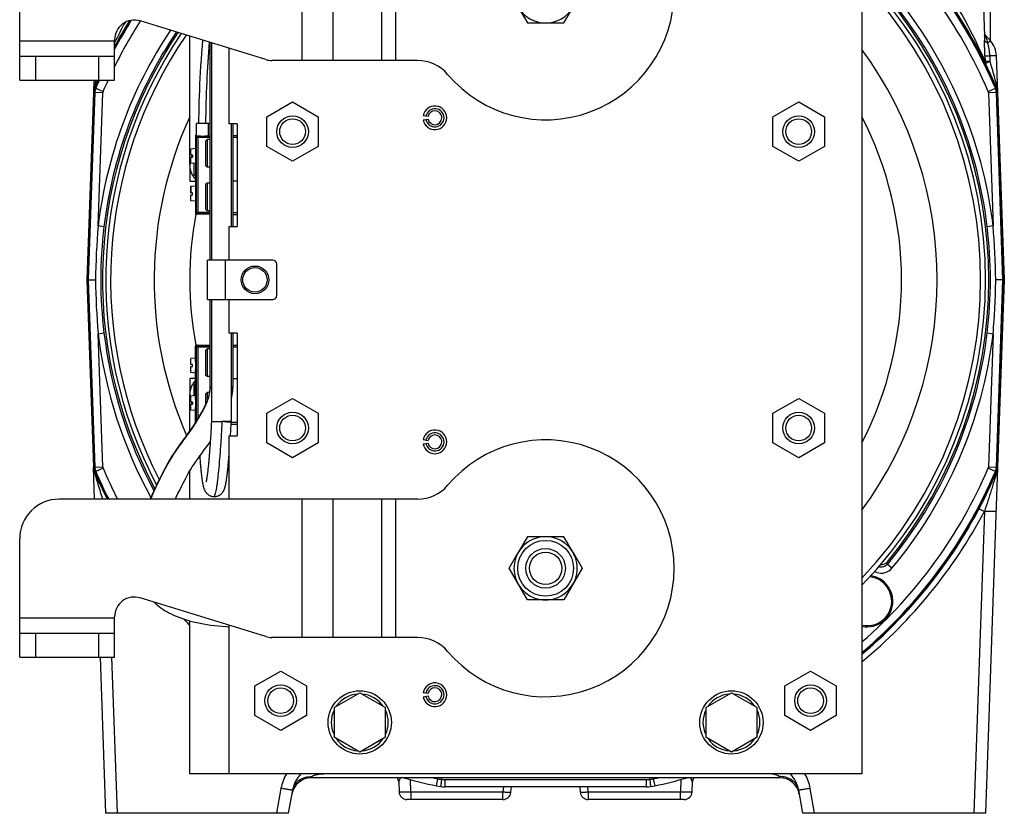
# Model space of a CAD drawing. Extents: x -849 to 1181, y 8 to 1248.
# Tile 6 of 35: x -849 to -600, y 541 to 742. Entities that reach past the tile are written whole.
import ezdxf

# ---------------------------------------------------------------- set-up
doc = ezdxf.new("R2010")
doc.units = 0
doc.header["$LTSCALE"] = 65.395
doc.layers.get('0').update_dxf_attribs({"linetype": 'CONTINUOUS'})

msp = doc.modelspace()

# ---------------------------------------------------------------- linework, layer by layer
at = {"color": 6, "linetype": 'CONTINUOUS'}
for p, q in [((-636.06, 801.04), (-636.06, 551.04)), ((-605.99, 764.11), (-605.07, 737.67)), ((-849.06, 726.54), (-849.06, 756.54)), ((-786.78, 731.76), (-818.59, 741.55)), ((-806.06, 705.04), (-806.06, 737.69)), ((-603.58, 736.52), (-604.91, 738)), ((-825.06, 726.54), (-825.06, 736.77)), ((-800.96, 736.12), (-800.96, 681.04)), ((-800.56, 736), (-800.56, 681.04)), ((-796.06, 715.54), (-796.06, 734.62)), ((-825.06, 732.54), (-849.06, 732.54)), ((-601.72, 723.51), (-602.04, 732.72)), ((-748.46, 731.54), (-785.31, 731.54)), ((-849.06, 726.54), (-825.06, 726.54)), ((-830.3, 726.54), (-830.4, 723.51)), ((-831.99, 676.04), (-830.33, 723.5)), ((-601.79, 723.5), (-600.13, 676.04)), ((-786.56, 717.29), (-780.06, 721.05)), ((-780.06, 721.05), (-773.56, 717.29)), ((-658.56, 717.29), (-652.06, 721.05)), ((-652.06, 721.05), (-645.56, 717.29)), ((-786.56, 709.79), (-786.56, 717.29)), ((-773.56, 717.29), (-773.56, 709.79)), ((-658.56, 709.79), (-658.56, 717.29)), ((-645.56, 717.29), (-645.56, 709.79)), ((-804.36, 712.23), (-804.36, 715.64)), ((-801.31, 712.44), (-801.31, 715.64)), ((-795.56, 715.54), (-795.56, 689.54)), ((-795.16, 715.54), (-795.16, 689.54)), ((-794.06, 715.54), (-794.06, 689.54)), ((-804.56, 712.34), (-804.56, 708.36)), ((-795.16, 712.54), (-794.06, 712.54)), ((-801.66, 711.54), (-802.06, 711.14)), ((-802.06, 711.14), (-802.06, 704.94)), ((-801.66, 711.54), (-801.66, 704.54)), ((-800.96, 711.54), (-801.66, 711.54)), ((-780.06, 706.03), (-786.56, 709.79)), ((-773.56, 709.79), (-780.06, 706.03)), ((-652.06, 706.03), (-658.56, 709.79)), ((-645.56, 709.79), (-652.06, 706.03)), ((-804.56, 709.24), (-805.81, 709.13)), ((-805.36, 707.59), (-805.36, 707.09)), ((-804.56, 705.44), (-805.81, 705.55)), ((-804.56, 706.32), (-804.56, 698.86)), ((-801.66, 704.54), (-802.06, 704.94)), ((-800.96, 704.54), (-801.66, 704.54)), ((-804.56, 699.74), (-805.81, 699.63)), ((-801.66, 700.54), (-802.06, 700.14)), ((-802.06, 700.14), (-802.06, 693.94)), ((-801.66, 700.54), (-801.66, 693.54)), ((-800.96, 700.54), (-801.66, 700.54)), ((-794.06, 701.04), (-795.16, 701.04)), ((-804.56, 695.94), (-805.81, 696.05)), ((-804.56, 696.82), (-804.56, 692.94)), ((-800.96, 692.64), (-804.26, 692.64)), ((-801.66, 693.54), (-802.06, 693.94)), ((-800.96, 693.54), (-801.66, 693.54)), ((-795.16, 692.54), (-794.06, 692.54)), ((-796.06, 681.04), (-796.06, 689.54)), ((-801.56, 671.04), (-801.56, 681.04)), ((-785.06, 681.04), (-801.56, 681.04)), ((-784.06, 672.04), (-784.06, 680.04)), ((-830.33, 628.58), (-831.99, 676.04)), ((-831.99, 676.04), (-829.9, 676.04)), ((-600.13, 676.04), (-602.22, 676.04)), ((-600.13, 676.04), (-601.79, 628.58)), ((-801.56, 671.04), (-785.06, 671.04)), ((-800.96, 671.04), (-800.96, 648.86)), ((-800.56, 671.04), (-800.56, 640.19)), ((-796.06, 662.54), (-796.06, 671.04)), ((-795.56, 662.54), (-795.56, 640.19)), ((-795.16, 662.54), (-795.16, 648.84)), ((-794.06, 662.54), (-794.06, 636.54)), ((-804.56, 655.36), (-804.56, 659.24)), ((-804.26, 659.54), (-800.96, 659.54)), ((-801.66, 658.54), (-802.06, 658.14)), ((-802.06, 658.14), (-802.06, 651.94)), ((-801.66, 658.54), (-801.66, 651.54)), ((-800.96, 658.54), (-801.66, 658.54)), ((-795.16, 659.54), (-794.06, 659.54)), ((-804.56, 656.24), (-805.81, 656.13)), ((-804.56, 652.44), (-805.81, 652.55)), ((-804.56, 645.86), (-804.56, 653.32)), ((-801.66, 651.54), (-802.06, 651.94)), ((-800.96, 651.54), (-801.66, 651.54)), ((-795.16, 651.04), (-794.06, 651.04)), ((-801.66, 647.54), (-802.06, 647.14)), ((-801.66, 647.54), (-801.66, 645.47)), ((-801.08, 647.54), (-801.66, 647.54)), ((-806.06, 637.8), (-806.06, 647.04)), ((-804.56, 646.74), (-805.81, 646.63)), ((-805.36, 645.09), (-805.36, 644.59)), ((-802.06, 647.14), (-802.06, 644.51)), ((-786.56, 642.29), (-780.06, 646.05)), ((-780.06, 646.05), (-773.56, 642.29)), ((-658.56, 642.29), (-652.06, 646.05)), ((-652.06, 646.05), (-645.56, 642.29)), ((-804.56, 642.94), (-805.81, 643.05)), ((-804.56, 640.01), (-804.56, 643.82)), ((-800.56, 640.19), (-798.06, 640.19)), ((-786.56, 634.79), (-786.56, 642.29)), ((-773.56, 642.29), (-773.56, 634.79)), ((-658.56, 634.79), (-658.56, 642.29)), ((-645.56, 642.29), (-645.56, 634.79)), ((-795.59, 639.54), (-794.06, 639.54)), ((-796.06, 620.54), (-796.06, 636.54)), ((-795.77, 636.54), (-795.73, 637.11)), ((-780.06, 631.03), (-786.56, 634.79)), ((-773.56, 634.79), (-780.06, 631.03)), ((-652.06, 631.03), (-658.56, 634.79)), ((-645.56, 634.79), (-652.06, 631.03)), ((-830.12, 620.54), (-830.4, 628.57)), ((-806.06, 620.54), (-806.06, 627.64)), ((-604.77, 541.04), (-601.72, 628.57)), ((-748.46, 620.54), (-839.06, 620.54)), ((-849.06, 580.54), (-849.06, 610.54)), ((-725.3, 603.04), (-722.99, 607.04)), ((-709.13, 607.04), (-706.82, 603.04)), ((-720.68, 595.04), (-725.3, 603.04)), ((-706.82, 603.04), (-711.44, 595.04)), ((-786.78, 585.76), (-818.59, 595.55)), ((-711.44, 595.04), (-720.68, 595.04)), ((-825.06, 580.54), (-825.06, 590.77)), ((-806.06, 551.04), (-806.06, 589.74)), ((-796.06, 551.04), (-796.06, 588.62)), ((-825.06, 586.54), (-849.06, 586.54)), ((-748.46, 585.54), (-785.31, 585.54)), ((-849.06, 580.54), (-825.06, 580.54)), ((-828.73, 580.54), (-827.35, 541.04)), ((-789.56, 573.29), (-783.06, 577.05)), ((-783.06, 577.05), (-776.56, 573.29)), ((-655.56, 573.29), (-649.06, 577.05)), ((-649.06, 577.05), (-642.56, 573.29)), ((-789.56, 565.79), (-789.56, 573.29)), ((-776.56, 573.29), (-776.56, 565.79)), ((-655.56, 565.79), (-655.56, 573.29)), ((-642.56, 573.29), (-642.56, 565.79)), ((-769.56, 567.79), (-763.06, 571.55)), ((-763.06, 571.55), (-756.56, 567.79)), ((-675.56, 567.79), (-669.06, 571.55)), ((-669.06, 571.55), (-662.56, 567.79)), ((-769.56, 567.79), (-769.56, 560.29)), ((-756.56, 560.29), (-756.56, 567.79)), ((-675.56, 567.79), (-675.56, 560.29)), ((-662.56, 560.29), (-662.56, 567.79)), ((-783.06, 562.03), (-789.56, 565.79)), ((-776.56, 565.79), (-783.06, 562.03)), ((-649.06, 562.03), (-655.56, 565.79)), ((-642.56, 565.79), (-649.06, 562.03)), ((-763.06, 556.53), (-769.56, 560.29)), ((-756.56, 560.29), (-763.06, 556.53)), ((-669.06, 556.53), (-675.56, 560.29)), ((-662.56, 560.29), (-669.06, 556.53)), ((-636.06, 551.04), (-806.06, 551.04)), ((-656.84, 550.04), (-775.28, 550.04)), ((-753.22, 549), (-753.13, 546.47)), ((-742.36, 550.04), (-742.41, 549.63)), ((-689.76, 550.04), (-689.71, 549.63)), ((-678.99, 546.47), (-678.9, 549)), ((-781.06, 541.04), (-780.02, 546.93)), ((-690.57, 547.76), (-741.56, 547.76)), ((-724.84, 546.37), (-724.72, 547.76)), ((-707.4, 547.76), (-707.28, 546.37)), ((-652.1, 546.93), (-651.06, 541.04)), ((-726.84, 544.54), (-751.13, 544.54)), ((-680.99, 544.54), (-705.28, 544.54)), ((-781.06, 541.04), (-827.35, 541.04)), ((-604.77, 541.04), (-651.06, 541.04))]:
    msp.add_line(p, q, dxfattribs=at)
at = {"color": 9, "linetype": 'CONTINUOUS'}
for p, q in [((-777.62, 731.54), (-777.62, 766.54)), ((-769.84, 766.54), (-769.84, 731.54)), ((-757.52, 731.54), (-757.52, 766.54)), ((-753.99, 766.54), (-753.99, 731.54)), ((-605.07, 737.67), (-605.07, 737.67)), ((-849.06, 736.54), (-825.06, 736.54)), ((-845.06, 732.54), (-845.06, 726.54)), ((-829.06, 726.54), (-829.06, 732.54)), ((-604.97, 732.73), (-604.93, 731.37)), ((-603.72, 732.73), (-603.68, 731.36)), ((-830.05, 723.43), (-831.71, 676.04)), ((-830.33, 723.5), (-830.05, 723.43)), ((-829.81, 724.51), (-830.09, 724.57)), ((-828.06, 723.37), (-830.05, 723.43)), ((-829.81, 724.51), (-827.98, 723.72)), ((-829.23, 689.67), (-828.06, 723.37)), ((-604.15, 723.72), (-602.31, 724.51)), ((-602.07, 723.43), (-604.07, 723.37)), ((-604.07, 723.37), (-602.89, 689.67)), ((-602.03, 724.57), (-602.31, 724.51)), ((-602.07, 723.43), (-601.79, 723.5)), ((-600.41, 676.04), (-602.07, 723.43)), ((-804.56, 712.34), (-804.33, 712.11)), ((-804.33, 693.17), (-804.33, 712.11)), ((-804.03, 712.11), (-804.03, 692.87)), ((-805.86, 699.58), (-805.86, 698.09)), ((-805.81, 699.63), (-805.81, 698.09)), ((-804.33, 693.17), (-804.56, 692.94)), ((-804.33, 693.17), (-800.96, 693.17)), ((-804.26, 692.64), (-804.03, 692.87)), ((-800.96, 692.87), (-804.03, 692.87)), ((-797.06, 681.04), (-797.06, 671.04)), ((-831.71, 676.04), (-830.05, 628.64)), ((-602.07, 628.64), (-600.41, 676.04)), ((-828.06, 628.71), (-829.23, 662.41)), ((-602.89, 662.41), (-604.07, 628.71)), ((-804.56, 659.24), (-804.33, 659.01)), ((-804.33, 640.38), (-804.33, 659.01)), ((-800.96, 659.01), (-804.33, 659.01)), ((-804.03, 659.31), (-804.26, 659.54)), ((-804.03, 659.31), (-804.03, 640.87)), ((-804.03, 659.31), (-800.96, 659.31)), ((-800.88, 648.84), (-800.88, 648.84)), ((-800.88, 648.84), (-800.88, 648.84)), ((-830.05, 628.64), (-830.33, 628.58)), ((-830.16, 627.5), (-830.17, 627.5)), ((-830.09, 627.51), (-829.81, 627.57)), ((-830.05, 628.64), (-828.06, 628.71)), ((-827.98, 628.36), (-829.81, 627.57)), ((-602.31, 627.57), (-604.15, 628.36)), ((-604.07, 628.71), (-602.07, 628.64)), ((-602.31, 627.57), (-602.03, 627.51)), ((-601.79, 628.58), (-602.07, 628.64)), ((-777.62, 585.54), (-777.62, 620.54)), ((-769.84, 620.54), (-769.84, 585.54)), ((-757.52, 585.54), (-757.52, 620.54)), ((-753.99, 620.54), (-753.99, 585.54)), ((-605.1, 617.45), (-607.77, 541.04)), ((-629.64, 604.03), (-629.63, 604.7)), ((-849.06, 590.54), (-825.06, 590.54)), ((-845.06, 586.54), (-845.06, 580.54)), ((-829.06, 580.54), (-829.06, 586.54)), ((-824.35, 541.04), (-825.73, 580.54)), ((-775.28, 550.04), (-775.1, 550.33)), ((-657.02, 550.33), (-656.84, 550.04)), ((-750.13, 546.47), (-750.24, 549.58)), ((-743.66, 547.98), (-743.28, 549.77)), ((-741.56, 549.58), (-690.57, 549.58)), ((-741.56, 549.58), (-741.56, 547.76)), ((-690.57, 547.76), (-690.57, 549.58)), ((-688.84, 549.77), (-688.46, 547.98)), ((-681.88, 549.58), (-681.99, 546.47)), ((-782.98, 547.35), (-784.09, 541.04)), ((-750.13, 546.47), (-726.84, 546.47)), ((-750.13, 546.47), (-750.13, 544.54)), ((-726.72, 547.76), (-726.84, 546.47)), ((-726.84, 544.54), (-726.84, 546.47)), ((-705.28, 546.47), (-705.4, 547.76)), ((-705.28, 546.47), (-681.99, 546.47)), ((-705.28, 546.47), (-705.28, 544.54)), ((-681.99, 544.54), (-681.99, 546.47)), ((-648.03, 541.04), (-649.14, 547.35))]:
    msp.add_line(p, q, dxfattribs=at)
at = {"color": 7, "linetype": 'CONTINUOUS'}
msp.add_line((-603.56, 736.5), (-603.56, 763.54), dxfattribs=at)
at = {"color": 2, "linetype": 'CONTINUOUS'}
for p, q in [((-722.99, 745.04), (-720.68, 741.04)), ((-711.44, 741.04), (-709.13, 745.04)), ((-720.68, 741.04), (-711.44, 741.04)), ((-830.4, 723.51), (-832.06, 676.04)), ((-600.06, 676.04), (-601.72, 723.51)), ((-745.78, 717.34), (-747.01, 717.56)), ((-800.96, 715.64), (-804.36, 715.64)), ((-794.06, 715.54), (-796.06, 715.54)), ((-747.01, 716.52), (-745.78, 716.74)), ((-804.56, 712.64), (-804.56, 712.34)), ((-804.36, 712.64), (-804.56, 712.64)), ((-804.04, 712.42), (-804.03, 712.41)), ((-804.03, 712.42), (-804.04, 712.42)), ((-804.33, 712.11), (-800.96, 712.11)), ((-794.06, 712.04), (-795.16, 712.04)), ((-805.86, 709.08), (-805.86, 707.59)), ((-805.81, 707.59), (-805.81, 709.13)), ((-805.36, 707.59), (-805.81, 707.59)), ((-804.56, 708.36), (-804.56, 706.32)), ((-806.06, 705.04), (-806.06, 701.04)), ((-805.86, 707.09), (-805.86, 705.6)), ((-805.81, 705.55), (-805.81, 707.09)), ((-805.81, 707.09), (-805.36, 707.09)), ((-805.06, 705.48), (-805.06, 702.73)), ((-805.06, 702.73), (-804.56, 702.44)), ((-806.06, 701.04), (-804.56, 701.04)), ((-805.81, 698.09), (-805.86, 698.09)), ((-805.86, 697.59), (-805.86, 696.1)), ((-805.36, 698.09), (-805.81, 698.09)), ((-805.81, 696.05), (-805.81, 697.59)), ((-805.81, 697.59), (-805.36, 697.59)), ((-805.36, 697.59), (-805.36, 698.09)), ((-804.56, 698.86), (-804.56, 696.82)), ((-804.56, 692.94), (-804.56, 692.64)), ((-804.56, 692.64), (-804.26, 692.64)), ((-804.52, 692.64), (-804.52, 692.63)), ((-804.51, 692.64), (-804.51, 692.63)), ((-795.16, 693.04), (-794.06, 693.04)), ((-827.74, 689.49), (-829.23, 689.67)), ((-796.06, 689.54), (-794.06, 689.54)), ((-602.89, 689.67), (-604.38, 689.49)), ((-832.06, 676.04), (-830.4, 628.57)), ((-601.72, 628.57), (-600.06, 676.04)), ((-829.23, 662.41), (-827.74, 662.59)), ((-794.06, 662.54), (-796.06, 662.54)), ((-604.38, 662.59), (-602.89, 662.41)), ((-804.56, 659.54), (-804.56, 659.24)), ((-804.26, 659.54), (-804.56, 659.54)), ((-794.06, 659.04), (-795.16, 659.04)), ((-805.86, 656.08), (-805.86, 654.59)), ((-805.81, 654.59), (-805.81, 656.13)), ((-804.56, 655.36), (-804.56, 653.32)), ((-805.86, 654.09), (-805.86, 652.6)), ((-805.36, 654.59), (-805.81, 654.59)), ((-805.81, 652.55), (-805.81, 654.09)), ((-805.81, 654.09), (-805.36, 654.09)), ((-805.36, 654.09), (-805.36, 654.59)), ((-806.06, 651.04), (-806.06, 647.04)), ((-804.56, 651.04), (-806.06, 651.04)), ((-804.56, 649.64), (-805.06, 649.35)), ((-805.06, 649.35), (-805.06, 646.7)), ((-800.56, 648.84), (-800.84, 648.84)), ((-795.16, 648.84), (-795.56, 648.84)), ((-805.86, 646.58), (-805.86, 645.09)), ((-805.81, 645.09), (-805.81, 646.63)), ((-805.36, 645.09), (-805.81, 645.09)), ((-804.56, 645.86), (-804.56, 643.82)), ((-805.86, 644.59), (-805.86, 643.1)), ((-805.81, 643.05), (-805.81, 644.59)), ((-805.81, 644.59), (-805.36, 644.59)), ((-795.56, 640.19), (-797.46, 640.19)), ((-795.56, 640.04), (-794.06, 640.04)), ((-796.06, 636.54), (-794.06, 636.54)), ((-745.78, 635.34), (-747.01, 635.56)), ((-747.01, 634.52), (-745.78, 634.74)), ((-720.68, 611.04), (-722.99, 607.04)), ((-711.44, 611.04), (-720.68, 611.04)), ((-709.13, 607.04), (-711.44, 611.04)), ((-628.49, 603.07), (-629.64, 604.03)), ((-745.78, 571.34), (-747.01, 571.56)), ((-747.01, 570.52), (-745.78, 570.74))]:
    msp.add_line(p, q, dxfattribs=at)
at = {"color": 6, "linetype": 'CONTINUOUS'}
for points in [[(-604.91, 738), (-604.92, 738.01), (-604.96, 738.06), (-604.99, 738.1), (-605.02, 738.14), (-605.04, 738.18), (-605.06, 738.21), (-605.08, 738.24), (-605.09, 738.27)], [(-802.83, 736.7), (-802.94, 735.19), (-803.07, 733.49), (-803.19, 731.83), (-803.3, 730.21), (-803.39, 728.62), (-803.48, 727.06), (-803.56, 725.53), (-803.63, 724.03), (-803.68, 722.56), (-803.73, 721.11), (-803.76, 719.69), (-803.79, 718.3), (-803.8, 716.92), (-803.81, 715.64)], [(-800.96, 648.86), (-800.97, 648.62), (-800.99, 648.27), (-801.03, 647.9), (-801.09, 647.53), (-801.16, 647.15), (-801.25, 646.77), (-801.35, 646.39), (-801.47, 646), (-801.61, 645.6), (-801.76, 645.21), (-801.93, 644.81), (-802.1, 644.41), (-802.29, 644.01), (-802.49, 643.61), (-802.7, 643.2), (-802.93, 642.78), (-803.16, 642.37), (-803.4, 641.94), (-803.65, 641.52), (-803.89, 641.09), (-804.15, 640.67), (-804.41, 640.26), (-804.67, 639.84), (-804.94, 639.42), (-805.22, 639), (-805.51, 638.58), (-805.81, 638.16), (-806.11, 637.73), (-806.42, 637.3), (-806.74, 636.86), (-807.06, 636.42)], [(-795.56, 645.62), (-795.49, 645.9), (-795.39, 646.43), (-795.31, 646.95), (-795.24, 647.46), (-795.2, 647.97), (-795.17, 648.46), (-795.16, 648.8)], [(-800.56, 640.19), (-800.6, 639.58), (-800.62, 639.16), (-800.64, 638.74), (-800.67, 638.33), (-800.69, 637.93), (-800.71, 637.54), (-800.74, 637.15), (-800.76, 636.77), (-800.78, 636.39), (-800.81, 636.02), (-800.83, 635.66), (-800.86, 635.3), (-800.88, 634.95), (-800.9, 634.61), (-800.93, 634.27), (-800.95, 633.95)], [(-795.73, 637.11), (-795.7, 637.6), (-795.67, 638.09), (-795.64, 638.6), (-795.61, 639.12), (-795.59, 639.64), (-795.56, 640.06)], [(-807.06, 636.42), (-807.71, 635.53), (-808.04, 635.07), (-808.38, 634.6), (-808.72, 634.13), (-809.06, 633.64), (-809.41, 633.15), (-809.76, 632.64), (-810.11, 632.11), (-810.46, 631.56), (-810.81, 631), (-811.16, 630.41), (-811.5, 629.81), (-811.85, 629.19), (-812.19, 628.56), (-812.53, 627.91), (-812.88, 627.25), (-813.22, 626.58), (-813.57, 625.88), (-813.92, 625.18), (-814.27, 624.45), (-814.63, 623.7), (-814.99, 622.93), (-815.35, 622.14), (-815.71, 621.32), (-816.05, 620.54)], [(-809.7, 620.54), (-809.48, 621.03), (-809.04, 621.94), (-808.6, 622.85), (-808.16, 623.74), (-807.71, 624.62), (-807.25, 625.49), (-806.8, 626.34), (-806.34, 627.16), (-805.88, 627.94), (-805.41, 628.7), (-804.93, 629.42), (-804.45, 630.13), (-803.96, 630.81), (-803.49, 631.47), (-803.02, 632.11), (-802.56, 632.74), (-802.12, 633.35), (-801.68, 633.95), (-801.26, 634.54), (-800.87, 635.1)], [(-800.95, 633.95), (-801, 633.31), (-801.02, 632.99), (-801.04, 632.69), (-801.06, 632.39), (-801.09, 632.1), (-801.11, 631.81), (-801.13, 631.54), (-801.16, 631.26), (-801.18, 630.99), (-801.2, 630.73), (-801.22, 630.48), (-801.24, 630.23), (-801.27, 629.99), (-801.29, 629.75), (-801.31, 629.52), (-801.33, 629.3), (-801.35, 629.08), (-801.37, 628.87), (-801.39, 628.66), (-801.42, 628.46), (-801.44, 628.27), (-801.46, 628.08), (-801.48, 627.89), (-801.5, 627.71), (-801.52, 627.54), (-801.54, 627.38), (-801.56, 627.21), (-801.58, 627.06), (-801.6, 626.91), (-801.62, 626.76), (-801.64, 626.62), (-801.66, 626.48), (-801.68, 626.35), (-801.7, 626.23), (-801.71, 626.11), (-801.73, 625.99), (-801.75, 625.88), (-801.77, 625.78), (-801.78, 625.68), (-801.8, 625.59), (-801.82, 625.51), (-801.83, 625.43), (-801.85, 625.35), (-801.86, 625.29), (-801.87, 625.22), (-801.89, 625.17), (-801.9, 625.12), (-801.91, 625.07), (-801.92, 625.03), (-801.93, 624.99), (-801.94, 624.96), (-801.94, 624.94), (-801.95, 624.92), (-801.95, 624.9), (-801.96, 624.9)], [(-803.53, 631.41), (-803.52, 631.26), (-803.5, 630.93), (-803.47, 630.62), (-803.45, 630.32), (-803.43, 630.02), (-803.4, 629.74), (-803.38, 629.46), (-803.36, 629.2), (-803.34, 628.94), (-803.31, 628.69), (-803.29, 628.45), (-803.27, 628.22), (-803.25, 627.99), (-803.23, 627.77), (-803.2, 627.56), (-803.18, 627.35), (-803.16, 627.15), (-803.14, 626.96), (-803.12, 626.77), (-803.09, 626.58), (-803.07, 626.4), (-803.05, 626.23), (-803.03, 626.06), (-803.01, 625.9), (-802.99, 625.74), (-802.96, 625.58), (-802.94, 625.44), (-802.92, 625.29), (-802.9, 625.15), (-802.88, 625.02), (-802.86, 624.88), (-802.83, 624.76), (-802.81, 624.63), (-802.79, 624.51), (-802.77, 624.39), (-802.74, 624.28), (-802.72, 624.16), (-802.7, 624.05), (-802.67, 623.95), (-802.65, 623.84), (-802.62, 623.74), (-802.6, 623.64), (-802.57, 623.54), (-802.54, 623.45), (-802.51, 623.35), (-802.48, 623.25), (-802.45, 623.16), (-802.41, 623.06), (-802.37, 622.97), (-802.33, 622.87), (-802.28, 622.77), (-802.23, 622.68), (-802.18, 622.58), (-802.12, 622.49), (-802.06, 622.39), (-802, 622.3), (-801.93, 622.21), (-801.86, 622.12), (-801.78, 622.03), (-801.7, 621.95), (-801.61, 621.87), (-801.51, 621.78), (-801.41, 621.71), (-801.3, 621.63), (-801.19, 621.56), (-801.07, 621.49), (-800.95, 621.43), (-800.83, 621.38), (-800.7, 621.33), (-800.57, 621.29), (-800.44, 621.26), (-800.31, 621.23), (-800.17, 621.21), (-800.04, 621.2), (-799.98, 621.19)], [(-799.98, 621.19), (-799.91, 621.19), (-799.78, 621.19), (-799.64, 621.2), (-799.5, 621.22), (-799.36, 621.24), (-799.22, 621.27), (-799.09, 621.31), (-798.95, 621.35), (-798.82, 621.41), (-798.7, 621.46), (-798.58, 621.53), (-798.47, 621.59), (-798.36, 621.67), (-798.26, 621.74), (-798.16, 621.82), (-798.06, 621.91), (-797.97, 622), (-797.88, 622.1), (-797.8, 622.19), (-797.72, 622.29), (-797.65, 622.39), (-797.59, 622.48), (-797.54, 622.57), (-797.49, 622.66), (-797.44, 622.75), (-797.4, 622.83), (-797.36, 622.92), (-797.32, 623.01), (-797.29, 623.11), (-797.25, 623.2), (-797.22, 623.29), (-797.19, 623.39), (-797.16, 623.49), (-797.13, 623.59), (-797.1, 623.69), (-797.07, 623.79), (-797.05, 623.9), (-797.02, 624.01), (-796.99, 624.13), (-796.97, 624.25), (-796.94, 624.37), (-796.92, 624.5), (-796.89, 624.63), (-796.87, 624.77), (-796.84, 624.92), (-796.82, 625.06), (-796.79, 625.22), (-796.77, 625.38), (-796.74, 625.54), (-796.72, 625.71), (-796.69, 625.89), (-796.67, 626.07), (-796.64, 626.26), (-796.62, 626.46), (-796.59, 626.66), (-796.56, 626.87), (-796.54, 627.09), (-796.51, 627.32), (-796.49, 627.55), (-796.46, 627.79), (-796.43, 628.04), (-796.41, 628.29), (-796.38, 628.56), (-796.35, 628.83), (-796.33, 629.11), (-796.3, 629.4), (-796.27, 629.7), (-796.24, 630.01), (-796.22, 630.32), (-796.19, 630.65), (-796.16, 630.98), (-796.13, 631.32), (-796.11, 631.68), (-796.08, 632.04), (-796.06, 632.26)], [(-815.12, 594.48), (-815.01, 594.38), (-814.63, 594.03), (-814.23, 593.69), (-813.8, 593.36), (-813.36, 593.03), (-812.89, 592.71), (-812.4, 592.4), (-811.88, 592.09), (-811.34, 591.79), (-810.77, 591.5), (-810.16, 591.21), (-809.51, 590.92), (-808.84, 590.65), (-808.13, 590.39), (-807.4, 590.14), (-806.64, 589.9), (-805.87, 589.69), (-805.07, 589.48), (-804.25, 589.29), (-803.41, 589.12), (-802.55, 588.96), (-801.66, 588.81), (-800.75, 588.68), (-799.82, 588.56), (-798.86, 588.46), (-797.88, 588.37), (-796.87, 588.29), (-796.06, 588.24)]]:
    msp.add_lwpolyline(points, dxfattribs=at)
for centre, radius in [((-780.06, 713.54), 4), ((-652.06, 713.54), 4), ((-780.06, 713.54), 3.25), ((-652.06, 713.54), 3.25), ((-789.56, 676.04), 3.5), ((-789.56, 676.04), 3.1), ((-780.06, 638.54), 4), ((-652.06, 638.54), 4), ((-780.06, 638.54), 3.25), ((-652.06, 638.54), 3.25), ((-716.06, 603.04), 7.06), ((-716.06, 603.04), 4.1), ((-783.06, 569.54), 4), ((-783.06, 569.54), 3.25), ((-649.06, 569.54), 4), ((-649.06, 569.54), 3.25)]:
    msp.add_circle(centre, radius, dxfattribs=at)
at = {"color": 2, "linetype": 'CONTINUOUS'}
for centre, radius in [((-716.06, 603.04), 5), ((-763.06, 564.04), 8), ((-669.06, 564.04), 8)]:
    msp.add_circle(centre, radius, dxfattribs=at)
at = {"color": 6, "linetype": 'CONTINUOUS'}
for centre, radius, start, end in [((-716.06, 749.04), 32.5, 220.3202, 139.6798), ((-716.06, 676.04), 123.93, 23.052, 49.7935), ((-716.06, 676.04), 111.25, 315.9821, 44.0179), ((-716.06, 676.04), 110, 316.6582, 43.3418), ((-716.06, 676.04), 112.07, 320.4656, 39.5344), ((-820.06, 736.77), 5, 72.8973, 180), ((-716.06, 676.04), 123.93, 148.0409, 151.5891), ((-716.06, 676.04), 112.07, 146.0604, 208.1452), ((-716.06, 676.04), 111.25, 145.9325, 207.8297), ((-716.06, 676.04), 110, 145.7337, 207.351), ((-608.04, 732.51), 6, 2, 42), ((-785.31, 736.54), 5, 252.8973, 270), ((-748.46, 721.54), 10, 40.3202, 90), ((-716.06, 676.04), 123.93, 155.9524, 156.948), ((-827.34, 723.39), 3, 157.2173, 177.9989), ((-827.34, 723.39), 2.99, 156.948, 157.2178), ((-827.05, 723.33), 3, 156.932, 177.9901), ((-605.07, 723.33), 3, 2.0098, 23.068), ((-604.78, 723.39), 2.99, 22.7822, 23.0519), ((-604.78, 723.39), 3, 2.0011, 22.7827), ((-744.06, 717.04), 3, 190, 170), ((-744.06, 717.04), 2.31, 190, 170), ((-804.05, 712.08), 0.341, 87.3967, 99.0243), ((-805.81, 699.58), 0.05, 95, 180), ((-785.06, 680.04), 1, 0, 90), ((-785.06, 672.04), 1, 270, 360), ((-744.06, 635.04), 3, 190, 170), ((-744.06, 635.04), 2.31, 190, 170), ((-716.06, 603.04), 32.5, 220.3202, 139.6798), ((-827.34, 628.69), 3, 182.0011, 202.7827), ((-827.34, 628.69), 2.99, 202.7822, 203.0519), ((-716.06, 676.04), 123.93, 203.052, 206.6055), ((-827.05, 628.75), 3, 182.0098, 203.068), ((-716.06, 676.04), 123.93, 310.2065, 336.948), ((-605.07, 628.75), 3, 336.932, 357.9901), ((-604.78, 628.69), 2.99, 336.948, 337.2178), ((-604.78, 628.69), 3, 337.2174, 357.9989), ((-748.46, 630.54), 10, 270, 319.6798), ((-839.06, 610.54), 10, 90, 180), ((-716.06, 676.04), 124, 206.5889, 206.5893), ((-716.06, 603.04), 8, 150, 30), ((-631.17, 605.97), 2, 266.1326, 320.4838), ((-820.06, 590.77), 5, 72.8973, 180), ((-634.74, 594.72), 6.5, 258.3054, 360), ((-785.31, 590.54), 5, 252.8973, 270), ((-748.46, 575.54), 10, 40.3202, 90), ((-744.06, 571.04), 3, 190, 170), ((-744.06, 571.04), 2.31, 190, 170), ((-772.14, 545.54), 8, 136.5589, 170), ((-659.98, 545.54), 8, 10, 43.4399), ((-775.28, 545.04), 5, 90, 170), ((-755.22, 548.93), 2, 2.0001, 33.5855), ((-716.06, 676.04), 131, 254.1272, 257.8365), ((-741.56, 557.76), 10, 257.8365, 270), ((-690.57, 557.76), 10, 270, 282.1635), ((-716.06, 676.04), 131, 282.1635, 285.8772), ((-676.91, 548.93), 2, 146.4145, 177.9999), ((-656.84, 545.04), 5, 10, 90), ((-751.13, 546.54), 2, 182, 270), ((-726.84, 546.54), 2, 270, 355), ((-705.28, 546.54), 2, 185, 270), ((-680.99, 546.54), 2, 270, 358)]:
    msp.add_arc(centre, radius, start, end, dxfattribs=at)
at = {"color": 2, "linetype": 'CONTINUOUS'}
for centre, radius, start, end in [((-716.06, 676.04), 124, 23.0447, 49.8207), ((-716.06, 749.04), 8, 210, 330), ((-716.06, 676.04), 124, 148.0727, 151.5304), ((-716.06, 676.04), 99, 323.9088, 36.0912), ((-603.54, 731.38), 1.39, 180.161, 206.1132), ((-716.06, 676.04), 124, 155.9667, 156.9553), ((-830.68, 724.8), 0.557, 336.9558, 338.2585), ((-830.68, 724.8), 0.563, 338.264, 341.9689), ((-601.44, 724.8), 0.563, 197.959, 201.7403), ((-601.44, 724.8), 0.557, 201.7461, 203.0442), ((-827.4, 723.41), 3, 156.9553, 178), ((-604.72, 723.41), 3, 2, 23.0447), ((-716.06, 676.04), 99, 155.38, 203.4437), ((-744.06, 717.04), 1.75, 10, 170), ((-744.06, 717.04), 1.75, 0.0123, 9.9877), ((-716.06, 676.04), 90, 332.738, 27.262), ((-744.06, 717.04), 1.75, 190, 360), ((-804.26, 712.34), 0.3, 109.4426, 180.0143), ((-804.03, 712.11), 0.3, 90.0814, 179.9149), ((-801.06, 705.04), 5, 149.3338, 155.7861), ((-801.06, 705.04), 5, 163.7821, 225.5615), ((-801.06, 705.04), 5, 161.9681, 163.7824), ((-716.06, 676.04), 90, 169.3764, 190.561), ((-804.26, 692.94), 0.3, 179.9863, 270.0137), ((-631.06, 673.07), 198.86, 175.2118, 179.144), ((-716.36, 676.05), 112.19, 173.1216, 180.0067), ((-715.96, 676.04), 112.39, 359.9994, 6.8723), ((-801.03, 673.07), 198.83, 0.8554, 4.7882), ((-631.08, 679.01), 198.84, 180.8555, 184.7881), ((-716.16, 676.04), 112.39, 179.9994, 186.8723), ((-715.76, 676.03), 112.19, 353.1216, 0.0067), ((-804.26, 659.24), 0.3, 89.9863, 180.0137), ((-801.06, 647.04), 5, 134.4383, 196.2177), ((-801.06, 647.04), 5, 196.2173, 198.0316), ((-801.06, 647.04), 5, 202.9584, 209.3462), ((-744.06, 635.04), 1.75, 10, 170), ((-744.06, 635.04), 1.75, 190, 360), ((-744.06, 635.04), 1.75, 0.0123, 9.9877), ((-827.4, 628.67), 3, 182, 203.0447), ((-716.06, 676.04), 124, 203.0447, 206.5889), ((-716.06, 676.04), 124, 310.1786, 336.9553), ((-604.72, 628.67), 3, 336.9553, 358), ((-716.06, 603.04), 8, 30, 150), ((-631.17, 605.31), 3.5, 251.369, 320.2217), ((-634.74, 594.72), 6.5, 0, 81.6258), ((-634.75, 594.71), 7.69, 71.3604, 75.9423), ((-744.06, 571.04), 1.75, 10, 170), ((-763.06, 564.04), 7.2, 94.5291, 145.4709), ((-763.06, 564.04), 7.2, 34.5291, 85.4709), ((-744.06, 571.04), 1.75, 190, 360), ((-744.06, 571.04), 1.75, 0.0123, 9.9877), ((-669.06, 564.04), 7.2, 94.5291, 145.4709), ((-669.06, 564.04), 7.2, 34.5291, 85.4709), ((-763.06, 564.04), 7.2, 154.5291, 205.4709), ((-763.06, 564.04), 7.2, 334.5291, 25.4709), ((-669.06, 564.04), 7.2, 154.5291, 205.4709), ((-669.06, 564.04), 7.2, 334.5291, 25.4709), ((-763.06, 564.04), 7.2, 214.5291, 265.4709), ((-763.06, 564.04), 7.2, 274.5291, 325.4709), ((-669.06, 564.04), 7.2, 214.5291, 265.4709), ((-669.06, 564.04), 7.2, 274.5291, 325.4709)]:
    msp.add_arc(centre, radius, start, end, dxfattribs=at)
at = {"color": 9, "linetype": 'CONTINUOUS'}
for centre, radius, start, end in [((-716.06, 676.04), 123.65, 23.0766, 49.6824), ((-716.06, 676.04), 121.65, 23.0766, 48.8783), ((-728.53, 677.34), 134.89, 23.6112, 33.5116), ((-716.06, 676.04), 112.49, 6.8668, 39.8008), ((-716.06, 676.04), 113.99, 6.8668, 39.8008), ((-716.06, 676.04), 123.65, 147.9199, 151.8329), ((-716.06, 676.04), 121.65, 147.4245, 153.6422), ((-702.67, 676.91), 135.91, 151.7819, 154.2304), ((-716.06, 676.04), 113.99, 146.3522, 173.1332), ((-716.06, 676.04), 112.49, 146.1257, 173.1332), ((-603.86, 738.95), 1.42, 209.519, 218.8542), ((-622.03, 737.08), 16.97, 2.0118, 2.2635), ((-603.89, 738.92), 1.38, 218.8774, 221.9932), ((-796.46, 674.7), 200.94, 14.5253, 16.379), ((-618.55, 670.2), 218.63, 165.0664, 165.4572), ((-716.06, 676.04), 123.65, 155.8942, 156.9234), ((-716.06, 676.04), 121.65, 155.4716, 156.9234), ((-827.06, 723.33), 0.999, 156.9233, 177.9989), ((-605.06, 723.33), 0.999, 2.0011, 23.0767), ((-804.03, 693.17), 0.3, 180.083, 269.917), ((-716.06, 676.04), 113.99, 186.8668, 208.8882), ((-716.06, 676.04), 112.49, 186.8668, 208.3072), ((-716.06, 676.04), 112.49, 320.1992, 353.1332), ((-716.06, 676.04), 113.99, 320.1992, 353.1332), ((-804.03, 659.01), 0.3, 90.083, 179.917), ((-800.64, 650.88), 2.05, 263.3725, 264.4713), ((-809.44, 649.04), 14.2, 358.8653, 359.1432), ((-716.06, 676.04), 123.65, 203.0766, 206.671), ((-827.06, 628.75), 0.999, 182.0011, 203.0767), ((-716.06, 676.04), 121.65, 203.0766, 207.1455), ((-716.06, 676.04), 121.65, 311.1217, 336.9234), ((-716.06, 676.04), 123.65, 310.3176, 336.9234), ((-605.06, 628.75), 0.999, 336.9233, 357.9989), ((-716.03, 676.07), 125.46, 309.6004, 332.1467), ((-634.74, 594.72), 6.2, 257.7328, 83.4918), ((-716.08, 676.07), 125.47, 223.1974, 224.1806), ((-772.15, 545.44), 11, 149.3671, 170.0095), ((-659.97, 545.44), 11, 9.9905, 30.6329), ((-716.06, 676.04), 129.17, 257.2839, 257.8365), ((-741.59, 557.61), 8.03, 257.8389, 264.1333), ((-741.56, 557.59), 8.01, 263.8923, 269.9994), ((-690.57, 557.59), 8.01, 270, 276.1083), ((-690.53, 557.61), 8.03, 275.8667, 282.1611), ((-716.06, 676.04), 129.17, 282.1635, 282.7185)]:
    msp.add_arc(centre, radius, start, end, dxfattribs=at)
at = {"color": 2, "linetype": 'CONTINUOUS'}
msp.add_ellipse((-603.44, 731.42), major_axis=(1.5, 0.05), ratio=0.035521, start_param=-3.021625, end_param=-1.729411, dxfattribs=at)
at = {"color": 9, "linetype": 'CONTINUOUS'}
for points, knots in [([(-605.07, 737.67), (-605.07, 737.58), (-605.06, 737.22), (-605.05, 736.86), (-605.05, 736.59)], [0, 0, 0, 0, 0.236188, 1, 1, 1, 1]), ([(-604.2, 736.02), (-604.26, 736.23), (-604.37, 736.64), (-604.54, 737.2), (-604.68, 737.61), (-604.81, 737.86), (-604.88, 737.96), (-604.91, 738)], [0, 0, 0, 0, 0.313759, 0.596162, 0.831637, 0.925577, 1, 1, 1, 1]), ([(-801.95, 715.64), (-801.95, 719.11), (-801.76, 725.96), (-801.29, 732.79), (-801.03, 736.15)], [0, 0, 0, 0, 0.507472, 1, 1, 1, 1]), ([(-604.97, 732.73), (-604.99, 733.39), (-605.02, 734.36), (-605.04, 735.65), (-605.05, 736.28), (-605.05, 736.59)], [0, 0, 0, 0, 0.508792, 0.75929, 1, 1, 1, 1]), ([(-605.05, 736.59), (-605.04, 736.52), (-604.99, 736.42), (-604.89, 736.32), (-604.74, 736.21), (-604.51, 736.1), (-604.31, 736.04), (-604.2, 736.02)], [0, 0, 0, 0, 0.181923, 0.290555, 0.412463, 0.691573, 1, 1, 1, 1]), ([(-604.2, 736.02), (-604.16, 736.05), (-604.07, 736.13), (-603.95, 736.23), (-603.85, 736.32), (-603.76, 736.39), (-603.69, 736.45), (-603.64, 736.49), (-603.61, 736.51), (-603.59, 736.52), (-603.58, 736.52), (-603.58, 736.52), (-603.58, 736.52)], [0, 0, 0, 0, 0.220496, 0.418013, 0.58991, 0.733881, 0.848012, 0.930811, 0.960132, 0.981309, 0.994389, 1, 1, 1, 1]), ([(-603.72, 732.73), (-603.73, 733.03), (-603.78, 733.62), (-603.9, 734.47), (-604.05, 735.27), (-604.15, 735.77), (-604.2, 736.02)], [0, 0, 0, 0, 0.271025, 0.533018, 0.778363, 1, 1, 1, 1]), ([(-604.97, 732.73), (-604.96, 732.73), (-604.92, 732.73), (-604.83, 732.72), (-604.71, 732.72), (-604.56, 732.71), (-604.37, 732.72), (-604.09, 732.72), (-603.87, 732.72), (-603.72, 732.73)], [0, 0, 0, 0, 0.036199, 0.102496, 0.19984, 0.325641, 0.475737, 0.643204, 1, 1, 1, 1]), ([(-602.04, 732.72), (-602.04, 732.72), (-602.05, 732.72), (-602.07, 732.73), (-602.12, 732.73), (-602.17, 732.74), (-602.24, 732.74), (-602.35, 732.74), (-602.53, 732.74), (-602.78, 732.74), (-603.07, 732.74), (-603.39, 732.73), (-603.61, 732.73), (-603.72, 732.73)], [0, 0, 0, 0, 0.005875, 0.020129, 0.043266, 0.075211, 0.115755, 0.164601, 0.285655, 0.434668, 0.607044, 0.797451, 1, 1, 1, 1]), ([(-815.95, 620.54), (-815.47, 621.67), (-814.43, 623.96), (-812.71, 627.4), (-811.15, 630.29), (-809.71, 632.5), (-808.58, 634.1), (-807.43, 635.68), (-806.26, 637.28), (-805.29, 638.65), (-804.54, 639.81), (-803.97, 640.73), (-803.41, 641.69), (-802.86, 642.67), (-802.33, 643.66), (-801.86, 644.66), (-801.47, 645.68), (-801.15, 646.7), (-800.94, 647.76), (-800.88, 648.48), (-800.88, 648.84)], [0, 0, 0, 0, 0.114402, 0.233217, 0.356803, 0.418365, 0.478615, 0.538698, 0.59971, 0.662141, 0.694452, 0.727891, 0.762525, 0.797824, 0.832564, 0.866629, 0.900283, 0.933437, 0.9663, 1, 1, 1, 1]), ([(-799.98, 621.19), (-799.95, 621.19), (-799.89, 621.21), (-799.82, 621.29), (-799.74, 621.4), (-799.64, 621.64), (-799.51, 622.05), (-799.37, 622.66), (-799.23, 623.42), (-799.1, 624.31), (-798.96, 625.33), (-798.77, 626.96), (-798.54, 629.33), (-798.29, 632.53), (-798.04, 636.2), (-797.89, 638.81), (-797.82, 640.19)], [0, 0, 0, 0, 0.003993, 0.009183, 0.016196, 0.025267, 0.049817, 0.082567, 0.122745, 0.16963, 0.223067, 0.283566, 0.425946, 0.59386, 0.783412, 1, 1, 1, 1]), ([(-797.46, 640.19), (-797.49, 640.19), (-797.61, 640.19), (-797.73, 640.2), (-797.82, 640.19)], [0, 0, 0, 0, 0.247515, 1, 1, 1, 1]), ([(-828.04, 620.54), (-828.25, 621.19), (-828.56, 622.17), (-828.96, 623.46), (-829.25, 624.42), (-829.49, 625.2), (-829.67, 625.82), (-829.8, 626.26), (-829.92, 626.67), (-830.01, 626.99), (-830.08, 627.21), (-830.12, 627.34), (-830.15, 627.43), (-830.16, 627.48), (-830.16, 627.5)], [0, 0, 0, 0, 0.28208, 0.421814, 0.559749, 0.694551, 0.759949, 0.823175, 0.882966, 0.936817, 0.960058, 0.979439, 0.993342, 1, 1, 1, 1]), ([(-601.96, 627.5), (-601.96, 627.5), (-601.96, 627.49), (-601.96, 627.48), (-601.96, 627.47)], [0, 0, 0, 0, 0.104392, 1, 1, 1, 1]), ([(-601.96, 627.47), (-602, 627.37), (-602.08, 627.09), (-602.27, 626.41), (-602.57, 625.41), (-602.95, 624.14), (-603.5, 622.36), (-604.21, 620.13), (-604.8, 618.34), (-605.1, 617.45)], [0, 0, 0, 0, 0.03173, 0.082025, 0.201521, 0.330138, 0.462326, 0.730742, 1, 1, 1, 1]), ([(-606.43, 618.1), (-606.43, 618.1), (-606.42, 618.1), (-606.4, 618.09), (-606.37, 618.08), (-606.33, 618.06), (-606.27, 618.04), (-606.2, 618.01), (-606.12, 617.97), (-606, 617.91), (-605.82, 617.82), (-605.59, 617.7), (-605.35, 617.58), (-605.18, 617.49), (-605.11, 617.45)], [0, 0, 0, 0, 0.004976, 0.017983, 0.039934, 0.071399, 0.112762, 0.163837, 0.224205, 0.29309, 0.452305, 0.630997, 0.817094, 1, 1, 1, 1]), ([(-602.11, 617.45), (-602.11, 617.44), (-602.13, 617.44), (-602.16, 617.43), (-602.23, 617.42), (-602.33, 617.42), (-602.45, 617.41), (-602.61, 617.41), (-602.79, 617.41), (-603.08, 617.4), (-603.48, 617.41), (-604.01, 617.42), (-604.56, 617.43), (-604.92, 617.44), (-605.1, 617.45)], [0, 0, 0, 0, 0.00511, 0.018125, 0.040228, 0.071913, 0.113446, 0.164678, 0.225246, 0.294352, 0.453911, 0.632632, 0.818375, 1, 1, 1, 1]), ([(-780.02, 546.93), (-779.98, 547.16), (-779.85, 547.64), (-779.5, 548.32), (-779, 548.94), (-778.13, 549.66), (-776.81, 550.25), (-775.66, 550.36), (-775.1, 550.33)], [0, 0, 0, 0, 0.10958, 0.225748, 0.348332, 0.4765, 0.741021, 1, 1, 1, 1]), ([(-775.1, 550.33), (-775.07, 550.37), (-775.01, 550.45), (-774.83, 550.58), (-774.54, 550.71), (-774.17, 550.82), (-773.64, 550.94), (-772.96, 551.02), (-772.42, 551.04), (-772.14, 551.04)], [0, 0, 0, 0, 0.043463, 0.096083, 0.216097, 0.343798, 0.473964, 0.736532, 1, 1, 1, 1]), ([(-657.02, 550.33), (-657.05, 550.37), (-657.11, 550.45), (-657.3, 550.58), (-657.58, 550.71), (-657.96, 550.82), (-658.48, 550.94), (-659.16, 551.02), (-659.7, 551.04), (-659.98, 551.04)], [0, 0, 0, 0, 0.043463, 0.096084, 0.216097, 0.343798, 0.473964, 0.736532, 1, 1, 1, 1]), ([(-652.1, 546.93), (-652.14, 547.16), (-652.27, 547.64), (-652.62, 548.32), (-653.12, 548.94), (-653.99, 549.66), (-655.31, 550.25), (-656.46, 550.36), (-657.02, 550.33)], [0, 0, 0, 0, 0.10958, 0.225746, 0.34833, 0.476499, 0.74102, 1, 1, 1, 1]), ([(-753.22, 549), (-753.22, 549.01), (-753.21, 549.01), (-753.2, 549.03), (-753.19, 549.06), (-753.17, 549.1), (-753.15, 549.14), (-753.11, 549.22), (-753.05, 549.33), (-752.98, 549.48), (-752.89, 549.65), (-752.81, 549.84), (-752.75, 549.97), (-752.72, 550.04)], [0, 0, 0, 0, 0.007076, 0.024148, 0.050846, 0.086588, 0.130856, 0.18298, 0.307968, 0.456334, 0.623483, 0.805707, 1, 1, 1, 1]), ([(-742.41, 549.63), (-742.42, 549.51), (-742.44, 549.27), (-742.48, 548.93), (-742.51, 548.66), (-742.53, 548.47), (-742.54, 548.34), (-742.55, 548.22), (-742.56, 548.12), (-742.57, 548.03), (-742.58, 547.95), (-742.59, 547.9), (-742.59, 547.87), (-742.59, 547.85), (-742.6, 547.83), (-742.6, 547.82), (-742.6, 547.82), (-742.6, 547.81), (-742.6, 547.81)], [0, 0, 0, 0, 0.199557, 0.389006, 0.561851, 0.640166, 0.712161, 0.777219, 0.834779, 0.884348, 0.925498, 0.957877, 0.970688, 0.981206, 0.989412, 0.995286, 0.998817, 1, 1, 1, 1]), ([(-689.71, 549.63), (-689.7, 549.51), (-689.68, 549.27), (-689.64, 548.93), (-689.61, 548.66), (-689.59, 548.47), (-689.58, 548.34), (-689.56, 548.22), (-689.55, 548.12), (-689.54, 548.03), (-689.54, 547.95), (-689.53, 547.9), (-689.53, 547.87), (-689.53, 547.85), (-689.52, 547.83), (-689.52, 547.82), (-689.52, 547.82), (-689.52, 547.81), (-689.52, 547.81)], [0, 0, 0, 0, 0.19956, 0.389012, 0.561859, 0.640174, 0.71217, 0.777227, 0.834786, 0.884354, 0.925503, 0.957881, 0.970691, 0.981209, 0.989414, 0.995288, 0.998818, 1, 1, 1, 1]), ([(-678.9, 549), (-678.9, 549.01), (-678.91, 549.01), (-678.92, 549.03), (-678.93, 549.06), (-678.95, 549.1), (-678.97, 549.14), (-679.01, 549.22), (-679.07, 549.33), (-679.14, 549.48), (-679.23, 549.65), (-679.32, 549.84), (-679.37, 549.97), (-679.4, 550.04)], [0, 0, 0, 0, 0.007112, 0.024136, 0.05078, 0.086583, 0.130859, 0.182974, 0.307966, 0.456344, 0.623474, 0.805703, 1, 1, 1, 1]), ([(-780.02, 546.93), (-780.02, 546.92), (-780.05, 546.92), (-780.08, 546.92), (-780.15, 546.92), (-780.24, 546.93), (-780.37, 546.94), (-780.52, 546.96), (-780.7, 546.98), (-780.98, 547.02), (-781.38, 547.08), (-781.9, 547.16), (-782.44, 547.25), (-782.8, 547.31), (-782.98, 547.35)], [0, 0, 0, 0, 0.005086, 0.018087, 0.04017, 0.071824, 0.113313, 0.164489, 0.224989, 0.294025, 0.453464, 0.63216, 0.81804, 1, 1, 1, 1]), ([(-753.13, 546.47), (-753.13, 546.47), (-753.12, 546.47), (-753.11, 546.46), (-753.09, 546.46), (-753.05, 546.46), (-752.99, 546.45), (-752.89, 546.45), (-752.76, 546.45), (-752.61, 546.44), (-752.44, 546.44), (-752.16, 546.44), (-751.77, 546.44), (-751.26, 546.45), (-750.71, 546.46), (-750.32, 546.47), (-750.13, 546.47)], [0, 0, 0, 0, 0.001666, 0.005458, 0.011574, 0.020038, 0.043969, 0.077066, 0.119027, 0.169454, 0.227868, 0.293707, 0.445074, 0.617754, 0.805125, 1, 1, 1, 1]), ([(-726.84, 546.47), (-726.71, 546.46), (-726.45, 546.44), (-726.09, 546.41), (-725.75, 546.39), (-725.49, 546.37), (-725.3, 546.36), (-725.19, 546.36), (-725.09, 546.35), (-725, 546.35), (-724.94, 546.35), (-724.89, 546.35), (-724.86, 546.36), (-724.85, 546.36), (-724.84, 546.37)], [0, 0, 0, 0, 0.194811, 0.382054, 0.554576, 0.705786, 0.771558, 0.829916, 0.880305, 0.922252, 0.955369, 0.97937, 0.994115, 1, 1, 1, 1]), ([(-707.28, 546.37), (-707.28, 546.36), (-707.26, 546.36), (-707.23, 546.35), (-707.18, 546.35), (-707.12, 546.35), (-707.03, 546.35), (-706.93, 546.36), (-706.82, 546.36), (-706.63, 546.37), (-706.37, 546.39), (-706.03, 546.41), (-705.67, 546.44), (-705.41, 546.46), (-705.28, 546.47)], [0, 0, 0, 0, 0.005885, 0.02063, 0.044631, 0.077748, 0.119695, 0.170084, 0.228442, 0.294214, 0.445424, 0.617946, 0.805189, 1, 1, 1, 1]), ([(-681.99, 546.47), (-681.8, 546.47), (-681.41, 546.46), (-680.86, 546.45), (-680.35, 546.44), (-679.96, 546.44), (-679.68, 546.44), (-679.51, 546.44), (-679.36, 546.45), (-679.23, 546.45), (-679.13, 546.45), (-679.07, 546.46), (-679.03, 546.46), (-679.01, 546.46), (-679, 546.47), (-678.99, 546.47), (-678.99, 546.47)], [0, 0, 0, 0, 0.194875, 0.382246, 0.554926, 0.706293, 0.772132, 0.830546, 0.880973, 0.922934, 0.956032, 0.979962, 0.988426, 0.994542, 0.998334, 1, 1, 1, 1]), ([(-649.14, 547.35), (-649.32, 547.31), (-649.68, 547.25), (-650.22, 547.16), (-650.74, 547.08), (-651.14, 547.02), (-651.42, 546.98), (-651.6, 546.96), (-651.75, 546.94), (-651.88, 546.93), (-651.97, 546.92), (-652.04, 546.92), (-652.07, 546.92), (-652.1, 546.92), (-652.1, 546.93)], [0, 0, 0, 0, 0.18196, 0.36784, 0.546536, 0.705975, 0.775011, 0.835511, 0.886687, 0.928176, 0.95983, 0.981913, 0.994914, 1, 1, 1, 1])]:
    msp.add_open_spline(points, degree=3, knots=knots, dxfattribs=at)
at = {"color": 2, "linetype": 'CONTINUOUS'}
for points, knots in [([(-604.79, 730.76), (-604.79, 730.76), (-604.78, 730.77), (-604.77, 730.78), (-604.75, 730.8), (-604.71, 730.82), (-604.67, 730.84), (-604.59, 730.89), (-604.47, 730.96), (-604.3, 731.05), (-604.1, 731.15), (-603.89, 731.26), (-603.75, 731.33), (-603.68, 731.36)], [0, 0, 0, 0, 0.005226, 0.018141, 0.039732, 0.070537, 0.110883, 0.160479, 0.285636, 0.441365, 0.61884, 0.808243, 1, 1, 1, 1]), ([(-830.18, 725.1), (-830.21, 724.97), (-830.33, 724.45), (-830.39, 723.91), (-830.4, 723.51)], [0, 0, 0, 0, 0.251009, 1, 1, 1, 1]), ([(-830.15, 724.63), (-830.12, 724.7), (-830.11, 724.86), (-830.15, 725.02), (-830.18, 725.1)], [0, 0, 0, 0, 0.490252, 1, 1, 1, 1]), ([(-601.95, 725.1), (-601.97, 725.02), (-602.01, 724.86), (-602, 724.7), (-601.97, 724.63)], [0, 0, 0, 0, 0.509742, 1, 1, 1, 1]), ([(-601.72, 723.51), (-601.72, 723.64), (-601.76, 724.18), (-601.84, 724.71), (-601.95, 725.1)], [0, 0, 0, 0, 0.24965, 1, 1, 1, 1]), ([(-803.64, 712.41), (-803.67, 712.41), (-803.8, 712.41), (-803.93, 712.41), (-804.03, 712.42)], [0, 0, 0, 0, 0.277611, 1, 1, 1, 1]), ([(-801.98, 712.41), (-802.05, 712.4), (-802.18, 712.39), (-802.45, 712.32), (-802.81, 712.24), (-803.17, 712.32), (-803.44, 712.39), (-803.57, 712.4), (-803.64, 712.41)], [0, 0, 0, 0, 0.116195, 0.240214, 0.500006, 0.759789, 0.883804, 1, 1, 1, 1]), ([(-801.31, 712.44), (-801.34, 712.43), (-801.43, 712.43), (-801.65, 712.41), (-801.84, 712.41), (-801.98, 712.41)], [0, 0, 0, 0, 0.148515, 0.370186, 1, 1, 1, 1]), ([(-800.96, 712.41), (-801.03, 712.42), (-801.15, 712.42), (-801.27, 712.43), (-801.31, 712.44)], [0, 0, 0, 0, 0.61116, 1, 1, 1, 1]), ([(-602.89, 662.41), (-602.7, 664.68), (-602.47, 668.08), (-602.29, 672.63), (-602.23, 674.9), (-602.22, 676.04)], [0, 0, 0, 0, 0.49999, 0.749995, 1, 1, 1, 1]), ([(-800.84, 648.84), (-800.82, 648.84), (-800.73, 648.82), (-800.64, 648.81), (-800.56, 648.8)], [0, 0, 0, 0, 0.19258, 1, 1, 1, 1]), ([(-795.56, 648.73), (-795.5, 648.73), (-795.4, 648.74), (-795.28, 648.76), (-795.2, 648.77), (-795.17, 648.78), (-795.16, 648.79), (-795.16, 648.8)], [0, 0, 0, 0, 0.42828, 0.737082, 0.923593, 0.973305, 1, 1, 1, 1]), ([(-795.21, 648.82), (-795.21, 648.82), (-795.22, 648.83), (-795.23, 648.83), (-795.24, 648.83)], [0, 0, 0, 0, 0.230615, 1, 1, 1, 1]), ([(-795.19, 648.82), (-795.19, 648.82), (-795.2, 648.82), (-795.21, 648.82), (-795.21, 648.82)], [0, 0, 0, 0, 0.224451, 1, 1, 1, 1]), ([(-795.16, 648.8), (-795.16, 648.8), (-795.17, 648.81), (-795.18, 648.81), (-795.19, 648.82)], [0, 0, 0, 0, 0.35316, 1, 1, 1, 1]), ([(-797.46, 640.19), (-797.33, 640.18), (-797.08, 640.17), (-796.72, 640.15), (-796.39, 640.12), (-796.14, 640.11), (-795.97, 640.1), (-795.86, 640.09), (-795.77, 640.08), (-795.69, 640.07), (-795.64, 640.07), (-795.6, 640.06), (-795.58, 640.06), (-795.57, 640.06), (-795.57, 640.06), (-795.56, 640.06), (-795.56, 640.06)], [0, 0, 0, 0, 0.200119, 0.393749, 0.571868, 0.725125, 0.790098, 0.846744, 0.89472, 0.933683, 0.963339, 0.9839, 0.990931, 0.995885, 0.99885, 1, 1, 1, 1]), ([(-629.64, 604.03), (-629.76, 603.88), (-630.06, 603.61), (-630.61, 603.36), (-631.21, 603.28), (-631.61, 603.35), (-631.8, 603.41)], [0, 0, 0, 0, 0.249946, 0.499944, 0.749971, 1, 1, 1, 1])]:
    msp.add_open_spline(points, degree=3, knots=knots, dxfattribs=at)
at = {"color": 6, "linetype": 'CONTINUOUS'}
for points, knots in [([(-804.36, 712.23), (-804.36, 712.23), (-804.36, 712.23), (-804.35, 712.23), (-804.35, 712.24), (-804.34, 712.26), (-804.32, 712.29), (-804.3, 712.31), (-804.28, 712.33), (-804.25, 712.35), (-804.2, 712.39), (-804.15, 712.41), (-804.11, 712.41)], [0, 0, 0, 0, 0.016639, 0.028401, 0.059017, 0.103479, 0.216363, 0.347753, 0.418461, 0.492165, 0.648421, 1, 1, 1, 1]), ([(-800.88, 648.84), (-800.89, 648.84), (-800.91, 648.85), (-800.94, 648.85), (-800.95, 648.86), (-800.96, 648.86), (-800.96, 648.86)], [0, 0, 0, 0, 0.418206, 0.722812, 0.91421, 1, 1, 1, 1])]:
    msp.add_open_spline(points, degree=3, knots=knots, dxfattribs=at)
at = {"color": 9, "linetype": 'CONTINUOUS'}
msp.add_open_spline([(-797.82, 640.19), (-797.9, 640.19), (-797.98, 640.19), (-798.06, 640.19)], degree=3, dxfattribs=at)

doc.saveas('drawing.dxf')
